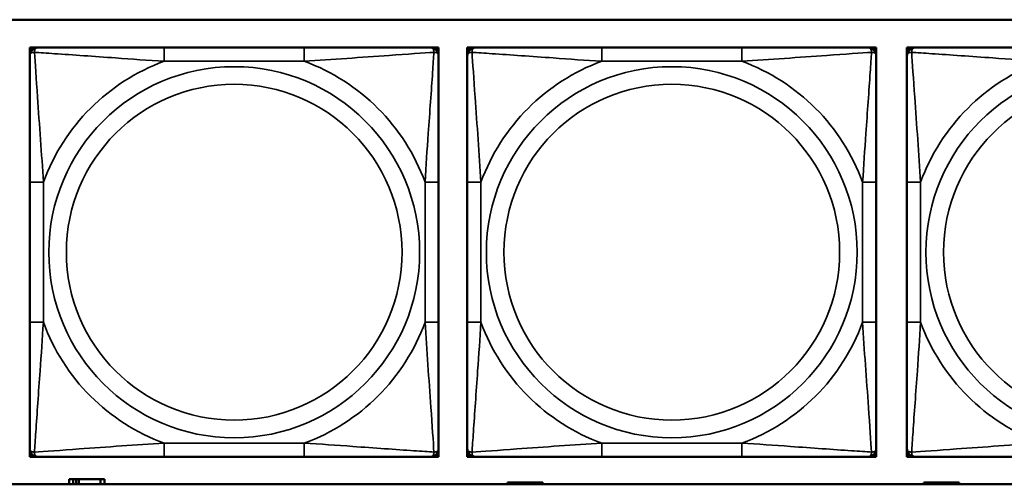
# Model space of a CAD drawing. Header units: inches. Extents: x 1.9 to 64.4, y 1.6 to 69.2.
# Tile 65 of 256: x 28.113 to 29.535, y 47.766 to 48.437. Entities that reach past the tile are written whole.
import ezdxf

# ---------------------------------------------------------------- set-up
doc = ezdxf.new("R2010")
doc.units = ezdxf.units.IN
doc.header["$MEASUREMENT"] = 0
doc.layers.add('Visible (ANSI)', color=7, linetype='Continuous', lineweight=50)
doc.layers.add('Visible Narrow (ANSI)', color=7, linetype='Continuous', lineweight=35)

msp = doc.modelspace()

# ---------------------------------------------------------------- linework, layer by layer
at = {"layer": 'Visible (ANSI)'}
for p, q in [((28.0749, 48.4366), (30.6431, 48.4366)), ((28.1275, 48.3963), (28.1334, 48.3963)), ((28.1275, 48.3904), (28.1275, 48.3963)), ((28.1334, 48.3963), (28.1393, 48.3963)), ((28.5239, 48.3963), (28.3216, 48.3963)), ((28.7062, 48.3963), (28.7121, 48.3963)), ((28.7121, 48.3963), (28.718, 48.3963)), ((28.718, 48.3963), (28.718, 48.3904)), ((28.7595, 48.3963), (28.7654, 48.3963)), ((28.7595, 48.3904), (28.7595, 48.3963)), ((28.7654, 48.3963), (28.7713, 48.3963)), ((29.1559, 48.3963), (28.9536, 48.3963)), ((29.3382, 48.3963), (29.3441, 48.3963)), ((29.3441, 48.3963), (29.35, 48.3963)), ((29.35, 48.3963), (29.35, 48.3904)), ((29.3944, 48.3963), (29.4003, 48.3963)), ((29.3944, 48.3904), (29.3944, 48.3963)), ((29.4003, 48.3963), (29.4062, 48.3963)), ((28.1275, 48.3845), (28.1275, 48.3904)), ((28.718, 48.3904), (28.718, 48.3845)), ((28.7595, 48.3845), (28.7595, 48.3904)), ((29.35, 48.3904), (29.35, 48.3845)), ((29.3944, 48.3845), (29.3944, 48.3904)), ((28.1275, 48.2022), (28.1275, 47.9999)), ((28.718, 47.9999), (28.718, 48.2022)), ((28.7595, 48.2022), (28.7595, 47.9999)), ((29.35, 47.9999), (29.35, 48.2022)), ((29.3944, 48.2022), (29.3944, 47.9999)), ((28.1275, 47.8117), (28.1275, 47.8176)), ((28.1275, 47.8058), (28.1275, 47.8117)), ((28.718, 47.8176), (28.718, 47.8117)), ((28.718, 47.8117), (28.718, 47.8058)), ((28.7595, 47.8117), (28.7595, 47.8176)), ((28.7595, 47.8058), (28.7595, 47.8117)), ((29.35, 47.8176), (29.35, 47.8117)), ((29.35, 47.8117), (29.35, 47.8058)), ((29.3944, 47.8117), (29.3944, 47.8176)), ((29.3944, 47.8058), (29.3944, 47.8117)), ((28.1334, 47.8058), (28.1275, 47.8058)), ((28.1393, 47.8058), (28.1334, 47.8058)), ((28.3216, 47.8058), (28.5239, 47.8058)), ((28.7121, 47.8058), (28.7062, 47.8058)), ((28.718, 47.8058), (28.7121, 47.8058)), ((28.7654, 47.8058), (28.7595, 47.8058)), ((28.7713, 47.8058), (28.7654, 47.8058)), ((28.9536, 47.8058), (29.1559, 47.8058)), ((29.3441, 47.8058), (29.3382, 47.8058)), ((29.35, 47.8058), (29.3441, 47.8058)), ((29.4003, 47.8058), (29.3944, 47.8058)), ((29.4062, 47.8058), (29.4003, 47.8058)), ((30.6431, 47.766), (28.0749, 47.766)), ((28.1904, 47.7736), (28.1846, 47.7736)), ((28.1846, 47.7736), (28.1846, 47.766)), ((28.1904, 47.7736), (28.1944, 47.7736)), ((28.1904, 47.766), (28.1904, 47.7736)), ((28.1944, 47.766), (28.1944, 47.7736)), ((28.1944, 47.7736), (28.1985, 47.7736)), ((28.1985, 47.7736), (28.1985, 47.766)), ((28.1985, 47.7736), (28.2297, 47.7736)), ((28.2297, 47.7736), (28.2297, 47.766)), ((28.2356, 47.7736), (28.2297, 47.7736)), ((28.2356, 47.766), (28.2356, 47.7736)), ((28.8234, 47.7686), (28.8176, 47.7686)), ((28.8176, 47.7686), (28.8176, 47.766)), ((28.8234, 47.7686), (28.8274, 47.7686)), ((28.8234, 47.766), (28.8234, 47.7686)), ((28.8274, 47.766), (28.8274, 47.7686)), ((28.8274, 47.7686), (28.8315, 47.7686)), ((28.8315, 47.7686), (28.8315, 47.766)), ((28.8315, 47.7686), (28.8627, 47.7686)), ((28.8627, 47.7686), (28.8627, 47.766)), ((28.8686, 47.7686), (28.8627, 47.7686)), ((28.8686, 47.766), (28.8686, 47.7686)), ((29.4244, 47.7686), (29.4186, 47.7686)), ((29.4186, 47.7686), (29.4186, 47.766)), ((29.4244, 47.7686), (29.4284, 47.7686)), ((29.4244, 47.766), (29.4244, 47.7686)), ((29.4284, 47.766), (29.4284, 47.7686)), ((29.4284, 47.7686), (29.4325, 47.7686)), ((29.4325, 47.7686), (29.4325, 47.766)), ((29.4325, 47.7686), (29.4637, 47.7686)), ((29.4637, 47.7686), (29.4637, 47.766)), ((29.4696, 47.7686), (29.4637, 47.7686)), ((29.4696, 47.766), (29.4696, 47.7686))]:
    msp.add_line(p, q, dxfattribs=at)
for centre, radius, start, end in [((28.1334, 48.3904), 0.00591, 90, 180), ((28.1393, 48.3845), 0.0118, 90, 180), ((28.7062, 48.3845), 0.0118, 0, 90), ((28.7121, 48.3904), 0.00591, 0, 90), ((28.7654, 48.3904), 0.00591, 90, 180), ((28.7713, 48.3845), 0.0118, 90, 180), ((29.3382, 48.3845), 0.0118, 0, 90), ((29.3441, 48.3904), 0.00591, 0, 90), ((29.4003, 48.3904), 0.00591, 90, 180), ((29.4062, 48.3845), 0.0118, 90, 180), ((28.1393, 47.8176), 0.0118, 180, 270), ((28.1334, 47.8117), 0.00591, 180, 270), ((28.7062, 47.8176), 0.0118, 270, 0), ((28.7121, 47.8117), 0.00591, 270, 0), ((28.7713, 47.8176), 0.0118, 180, 270), ((28.7654, 47.8117), 0.00591, 180, 270), ((29.3382, 47.8176), 0.0118, 270, 0), ((29.3441, 47.8117), 0.00591, 270, 0), ((29.4062, 47.8176), 0.0118, 180, 270), ((29.4003, 47.8117), 0.00591, 180, 270)]:
    msp.add_arc(centre, radius, start, end, dxfattribs=at)
for points, knots in [([(28.3216, 48.3963), (28.298, 48.3963), (28.274, 48.3963), (28.2506, 48.3963), (28.2199, 48.3963), (28.1891, 48.3963), (28.1658, 48.3963), (28.1538, 48.3963), (28.1442, 48.3963), (28.1393, 48.3963)], [0.2569537, 0.2569537, 0.2569537, 0.2569537, 0.4371919, 0.4371919, 0.4371919, 0.6739428, 0.6739428, 0.6739428, 0.7963818, 0.7963818, 0.7963818, 0.7963818]), ([(28.7062, 48.3963), (28.7005, 48.3963), (28.688, 48.3963), (28.6728, 48.3963), (28.6494, 48.3963), (28.6202, 48.3963), (28.5912, 48.3963), (28.569, 48.3963), (28.5463, 48.3963), (28.5239, 48.3963)], [-0.7968224, -0.7968224, -0.7968224, -0.7968224, -0.6514613, -0.6514613, -0.6514613, -0.427691, -0.427691, -0.427691, -0.2569517, -0.2569517, -0.2569517, -0.2569517]), ([(28.9536, 48.3963), (28.93, 48.3963), (28.906, 48.3963), (28.8826, 48.3963), (28.8519, 48.3963), (28.8211, 48.3963), (28.7978, 48.3963), (28.7858, 48.3963), (28.7762, 48.3963), (28.7713, 48.3963)], [0.2569537, 0.2569537, 0.2569537, 0.2569537, 0.4371919, 0.4371919, 0.4371919, 0.6739428, 0.6739428, 0.6739428, 0.7963818, 0.7963818, 0.7963818, 0.7963818]), ([(29.3382, 48.3963), (29.3325, 48.3963), (29.32, 48.3963), (29.3048, 48.3963), (29.2814, 48.3963), (29.2522, 48.3963), (29.2232, 48.3963), (29.201, 48.3963), (29.1783, 48.3963), (29.1559, 48.3963)], [-0.7968224, -0.7968224, -0.7968224, -0.7968224, -0.6514613, -0.6514613, -0.6514613, -0.427691, -0.427691, -0.427691, -0.2569517, -0.2569517, -0.2569517, -0.2569517]), ([(29.5886, 48.3963), (29.5649, 48.3963), (29.5409, 48.3963), (29.5175, 48.3963), (29.4869, 48.3963), (29.456, 48.3963), (29.4327, 48.3963), (29.4207, 48.3963), (29.4111, 48.3963), (29.4062, 48.3963)], [0.2569537, 0.2569537, 0.2569537, 0.2569537, 0.4371919, 0.4371919, 0.4371919, 0.6739428, 0.6739428, 0.6739428, 0.7963818, 0.7963818, 0.7963818, 0.7963818]), ([(28.1275, 48.3845), (28.1275, 48.3788), (28.1275, 48.3663), (28.1275, 48.3511), (28.1275, 48.3276), (28.1275, 48.2985), (28.1275, 48.2694), (28.1275, 48.2473), (28.1275, 48.2246), (28.1275, 48.2022)], [-0.7968224, -0.7968224, -0.7968224, -0.7968224, -0.6514613, -0.6514613, -0.6514613, -0.427691, -0.427691, -0.427691, -0.2569517, -0.2569517, -0.2569517, -0.2569517]), ([(28.718, 48.2022), (28.718, 48.2259), (28.718, 48.2498), (28.718, 48.2732), (28.718, 48.3039), (28.718, 48.3348), (28.718, 48.358), (28.718, 48.37), (28.718, 48.3797), (28.718, 48.3845)], [0.2569537, 0.2569537, 0.2569537, 0.2569537, 0.4371919, 0.4371919, 0.4371919, 0.6739428, 0.6739428, 0.6739428, 0.7963818, 0.7963818, 0.7963818, 0.7963818]), ([(28.7595, 48.3845), (28.7595, 48.3788), (28.7595, 48.3663), (28.7595, 48.3511), (28.7595, 48.3276), (28.7595, 48.2985), (28.7595, 48.2694), (28.7595, 48.2473), (28.7595, 48.2246), (28.7595, 48.2022)], [-0.7968224, -0.7968224, -0.7968224, -0.7968224, -0.6514613, -0.6514613, -0.6514613, -0.427691, -0.427691, -0.427691, -0.2569517, -0.2569517, -0.2569517, -0.2569517]), ([(29.35, 48.2022), (29.35, 48.2259), (29.35, 48.2498), (29.35, 48.2732), (29.35, 48.3039), (29.35, 48.3348), (29.35, 48.358), (29.35, 48.37), (29.35, 48.3797), (29.35, 48.3845)], [0.2569537, 0.2569537, 0.2569537, 0.2569537, 0.4371919, 0.4371919, 0.4371919, 0.6739428, 0.6739428, 0.6739428, 0.7963818, 0.7963818, 0.7963818, 0.7963818]), ([(29.3944, 48.3845), (29.3944, 48.3788), (29.3944, 48.3663), (29.3944, 48.3511), (29.3944, 48.3276), (29.3944, 48.2985), (29.3944, 48.2694), (29.3944, 48.2473), (29.3944, 48.2246), (29.3944, 48.2022)], [-0.7968224, -0.7968224, -0.7968224, -0.7968224, -0.6514613, -0.6514613, -0.6514613, -0.427691, -0.427691, -0.427691, -0.2569517, -0.2569517, -0.2569517, -0.2569517]), ([(28.1275, 47.9999), (28.1275, 47.9762), (28.1275, 47.9522), (28.1275, 47.9289), (28.1275, 47.8982), (28.1275, 47.8673), (28.1275, 47.8441), (28.1275, 47.8321), (28.1275, 47.8224), (28.1275, 47.8176)], [0.2569537, 0.2569537, 0.2569537, 0.2569537, 0.4371919, 0.4371919, 0.4371919, 0.6739428, 0.6739428, 0.6739428, 0.7963818, 0.7963818, 0.7963818, 0.7963818]), ([(28.718, 47.8176), (28.718, 47.8233), (28.718, 47.8358), (28.718, 47.851), (28.718, 47.8745), (28.718, 47.9036), (28.718, 47.9327), (28.718, 47.9548), (28.718, 47.9775), (28.718, 47.9999)], [-0.7968224, -0.7968224, -0.7968224, -0.7968224, -0.6514613, -0.6514613, -0.6514613, -0.427691, -0.427691, -0.427691, -0.2569517, -0.2569517, -0.2569517, -0.2569517]), ([(28.7595, 47.9999), (28.7595, 47.9762), (28.7595, 47.9522), (28.7595, 47.9289), (28.7595, 47.8982), (28.7595, 47.8673), (28.7595, 47.8441), (28.7595, 47.8321), (28.7595, 47.8224), (28.7595, 47.8176)], [0.2569537, 0.2569537, 0.2569537, 0.2569537, 0.4371919, 0.4371919, 0.4371919, 0.6739428, 0.6739428, 0.6739428, 0.7963818, 0.7963818, 0.7963818, 0.7963818]), ([(29.35, 47.8176), (29.35, 47.8233), (29.35, 47.8358), (29.35, 47.851), (29.35, 47.8745), (29.35, 47.9036), (29.35, 47.9327), (29.35, 47.9548), (29.35, 47.9775), (29.35, 47.9999)], [-0.7968224, -0.7968224, -0.7968224, -0.7968224, -0.6514613, -0.6514613, -0.6514613, -0.427691, -0.427691, -0.427691, -0.2569517, -0.2569517, -0.2569517, -0.2569517]), ([(29.3944, 47.9999), (29.3944, 47.9762), (29.3944, 47.9522), (29.3944, 47.9289), (29.3944, 47.8982), (29.3944, 47.8673), (29.3944, 47.8441), (29.3944, 47.8321), (29.3944, 47.8224), (29.3944, 47.8176)], [0.2569537, 0.2569537, 0.2569537, 0.2569537, 0.4371919, 0.4371919, 0.4371919, 0.6739428, 0.6739428, 0.6739428, 0.7963818, 0.7963818, 0.7963818, 0.7963818]), ([(28.1393, 47.8058), (28.145, 47.8058), (28.1575, 47.8058), (28.1727, 47.8058), (28.1962, 47.8058), (28.2253, 47.8058), (28.2544, 47.8058), (28.2766, 47.8058), (28.2992, 47.8058), (28.3216, 47.8058)], [-0.7968224, -0.7968224, -0.7968224, -0.7968224, -0.6514613, -0.6514613, -0.6514613, -0.427691, -0.427691, -0.427691, -0.2569517, -0.2569517, -0.2569517, -0.2569517]), ([(28.5239, 47.8058), (28.5476, 47.8058), (28.5716, 47.8058), (28.5949, 47.8058), (28.6256, 47.8058), (28.6565, 47.8058), (28.6797, 47.8058), (28.6918, 47.8058), (28.7014, 47.8058), (28.7062, 47.8058)], [0.2569537, 0.2569537, 0.2569537, 0.2569537, 0.4371919, 0.4371919, 0.4371919, 0.6739428, 0.6739428, 0.6739428, 0.7963818, 0.7963818, 0.7963818, 0.7963818]), ([(28.7713, 47.8058), (28.777, 47.8058), (28.7895, 47.8058), (28.8047, 47.8058), (28.8282, 47.8058), (28.8573, 47.8058), (28.8864, 47.8058), (28.9086, 47.8058), (28.9312, 47.8058), (28.9536, 47.8058)], [-0.7968224, -0.7968224, -0.7968224, -0.7968224, -0.6514613, -0.6514613, -0.6514613, -0.427691, -0.427691, -0.427691, -0.2569517, -0.2569517, -0.2569517, -0.2569517]), ([(29.1559, 47.8058), (29.1796, 47.8058), (29.2036, 47.8058), (29.2269, 47.8058), (29.2576, 47.8058), (29.2885, 47.8058), (29.3117, 47.8058), (29.3238, 47.8058), (29.3334, 47.8058), (29.3382, 47.8058)], [0.2569537, 0.2569537, 0.2569537, 0.2569537, 0.4371919, 0.4371919, 0.4371919, 0.6739428, 0.6739428, 0.6739428, 0.7963818, 0.7963818, 0.7963818, 0.7963818]), ([(29.4062, 47.8058), (29.412, 47.8058), (29.4245, 47.8058), (29.4397, 47.8058), (29.4631, 47.8058), (29.4922, 47.8058), (29.5213, 47.8058), (29.5435, 47.8058), (29.5661, 47.8058), (29.5886, 47.8058)], [-0.7968224, -0.7968224, -0.7968224, -0.7968224, -0.6514613, -0.6514613, -0.6514613, -0.427691, -0.427691, -0.427691, -0.2569517, -0.2569517, -0.2569517, -0.2569517])]:
    msp.add_open_spline(points, degree=3, knots=knots, dxfattribs=at)
at = {"layer": 'Visible Narrow (ANSI)'}
for p, q in [((28.3216, 48.3963), (28.3216, 48.3766)), ((28.5239, 48.3963), (28.5239, 48.3766)), ((28.9536, 48.3963), (28.9536, 48.3766)), ((29.1559, 48.3963), (29.1559, 48.3766)), ((28.3216, 48.3766), (28.5239, 48.3766)), ((28.9536, 48.3766), (29.1559, 48.3766)), ((28.1275, 48.2022), (28.1472, 48.2022)), ((28.1472, 47.9999), (28.1472, 48.2022)), ((28.6984, 48.2022), (28.6984, 47.9999)), ((28.718, 48.2022), (28.6984, 48.2022)), ((28.7595, 48.2022), (28.7792, 48.2022)), ((28.7792, 47.9999), (28.7792, 48.2022)), ((29.3304, 48.2022), (29.3304, 47.9999)), ((29.35, 48.2022), (29.3304, 48.2022)), ((29.3944, 48.2022), (29.4141, 48.2022)), ((29.4141, 47.9999), (29.4141, 48.2022)), ((28.1275, 47.9999), (28.1472, 47.9999)), ((28.718, 47.9999), (28.6984, 47.9999)), ((28.7595, 47.9999), (28.7792, 47.9999)), ((29.35, 47.9999), (29.3304, 47.9999)), ((29.3944, 47.9999), (29.4141, 47.9999)), ((28.5239, 47.8255), (28.3216, 47.8255)), ((28.3216, 47.8058), (28.3216, 47.8255)), ((28.5239, 47.8058), (28.5239, 47.8255)), ((29.1559, 47.8255), (28.9536, 47.8255)), ((28.9536, 47.8058), (28.9536, 47.8255)), ((29.1559, 47.8058), (29.1559, 47.8255))]:
    msp.add_line(p, q, dxfattribs=at)
for centre, radius in [((28.4228, 48.101), 0.2678), ((29.0548, 48.101), 0.2678), ((29.6897, 48.101), 0.2678), ((28.4228, 48.101), 0.2424), ((29.0548, 48.101), 0.2424), ((29.6897, 48.101), 0.2424)]:
    msp.add_circle(centre, radius, dxfattribs=at)
for centre, start, end in [((28.4228, 48.101), 110.1547, 159.8453), ((28.4228, 48.101), 20.1547, 69.8453), ((29.0548, 48.101), 110.1547, 159.8453), ((29.0548, 48.101), 20.1547, 69.8453), ((29.6897, 48.101), 110.1547, 159.8453), ((28.4228, 48.101), 200.1547, 249.8453), ((28.4228, 48.101), 290.1547, 339.8453), ((29.0548, 48.101), 200.1547, 249.8453), ((29.0548, 48.101), 290.1547, 339.8453), ((29.6897, 48.101), 200.1547, 249.8453)]:
    msp.add_arc(centre, 0.2936, start, end, dxfattribs=at)
for points, knots in [([(28.1344, 48.3895), (28.1343, 48.3903), (28.1344, 48.3911), (28.1346, 48.3925), (28.1348, 48.3932), (28.1353, 48.3941), (28.1355, 48.3944), (28.1358, 48.3948), (28.1359, 48.395), (28.1362, 48.3953), (28.1364, 48.3954), (28.137, 48.3958), (28.1374, 48.396), (28.1383, 48.3963), (28.1388, 48.3963), (28.1393, 48.3963)], [-0.00023197, -0.00023197, -0.00023197, -0.00023197, 0.00913095, 0.00913095, 0.01983142, 0.01983142, 0.02651922, 0.02651922, 0.02986312, 0.02986312, 0.03521335, 0.03521335, 0.04377373, 0.04377373, 0.0532704, 0.0532704, 0.0532704, 0.0532704]), ([(28.7062, 48.3963), (28.7068, 48.3963), (28.7073, 48.3963), (28.7082, 48.396), (28.7085, 48.3958), (28.7091, 48.3954), (28.7093, 48.3953), (28.7096, 48.395), (28.7098, 48.3948), (28.7101, 48.3944), (28.7103, 48.3941), (28.7107, 48.3932), (28.7109, 48.3925), (28.7112, 48.3911), (28.7112, 48.3903), (28.7112, 48.3895)], [-0.0532704, -0.0532704, -0.0532704, -0.0532704, -0.04377373, -0.04377373, -0.03521335, -0.03521335, -0.02986312, -0.02986312, -0.02651922, -0.02651922, -0.01983142, -0.01983142, -0.00913095, -0.00913095, 0.00023197, 0.00023197, 0.00023197, 0.00023197]), ([(28.7663, 48.3895), (28.7663, 48.3903), (28.7664, 48.3911), (28.7666, 48.3925), (28.7668, 48.3932), (28.7672, 48.3941), (28.7674, 48.3944), (28.7678, 48.3948), (28.7679, 48.395), (28.7682, 48.3953), (28.7684, 48.3954), (28.769, 48.3958), (28.7694, 48.396), (28.7703, 48.3963), (28.7708, 48.3963), (28.7713, 48.3963)], [-0.00023197, -0.00023197, -0.00023197, -0.00023197, 0.00913095, 0.00913095, 0.01983142, 0.01983142, 0.02651922, 0.02651922, 0.02986312, 0.02986312, 0.03521335, 0.03521335, 0.04377373, 0.04377373, 0.0532704, 0.0532704, 0.0532704, 0.0532704]), ([(29.3382, 48.3963), (29.3388, 48.3963), (29.3393, 48.3963), (29.3401, 48.396), (29.3405, 48.3958), (29.3411, 48.3954), (29.3413, 48.3953), (29.3416, 48.395), (29.3418, 48.3948), (29.3421, 48.3944), (29.3423, 48.3941), (29.3427, 48.3932), (29.3429, 48.3925), (29.3432, 48.3911), (29.3432, 48.3903), (29.3432, 48.3895)], [-0.0532704, -0.0532704, -0.0532704, -0.0532704, -0.04377373, -0.04377373, -0.03521335, -0.03521335, -0.02986312, -0.02986312, -0.02651922, -0.02651922, -0.01983142, -0.01983142, -0.00913095, -0.00913095, 0.00023197, 0.00023197, 0.00023197, 0.00023197]), ([(29.4013, 48.3895), (29.4013, 48.3903), (29.4013, 48.3911), (29.4015, 48.3925), (29.4017, 48.3932), (29.4022, 48.3941), (29.4024, 48.3944), (29.4027, 48.3948), (29.4028, 48.395), (29.4031, 48.3953), (29.4033, 48.3954), (29.4039, 48.3958), (29.4043, 48.396), (29.4052, 48.3963), (29.4057, 48.3963), (29.4062, 48.3963)], [-0.00023197, -0.00023197, -0.00023197, -0.00023197, 0.00913095, 0.00913095, 0.01983142, 0.01983142, 0.02651922, 0.02651922, 0.02986312, 0.02986312, 0.03521335, 0.03521335, 0.04377373, 0.04377373, 0.0532704, 0.0532704, 0.0532704, 0.0532704]), ([(28.1275, 48.3845), (28.1275, 48.385), (28.1276, 48.3855), (28.1278, 48.3864), (28.128, 48.3868), (28.1284, 48.3874), (28.1285, 48.3876), (28.1289, 48.3879), (28.129, 48.388), (28.1294, 48.3884), (28.1297, 48.3886), (28.1306, 48.389), (28.1313, 48.3892), (28.1328, 48.3894), (28.1335, 48.3895), (28.1344, 48.3895)], [-0.0532704, -0.0532704, -0.0532704, -0.0532704, -0.04377373, -0.04377373, -0.03521335, -0.03521335, -0.02986312, -0.02986312, -0.02651922, -0.02651922, -0.01983142, -0.01983142, -0.00913095, -0.00913095, 0.00023197, 0.00023197, 0.00023197, 0.00023197]), ([(28.1344, 48.3895), (28.142, 48.389), (28.152, 48.3883), (28.1891, 48.3859), (28.2208, 48.3836), (28.275, 48.3797), (28.2983, 48.378), (28.3216, 48.3766)], [-0.7478145, -0.7478145, -0.7478145, -0.7478145, -0.6493253, -0.6493253, -0.427691, -0.427691, -0.2569537, -0.2569537, -0.2569537, -0.2569537]), ([(28.1472, 48.2022), (28.1448, 48.2427), (28.1415, 48.285), (28.1369, 48.3507), (28.1353, 48.3751), (28.1344, 48.3895)], [0.2569517, 0.2569517, 0.2569517, 0.2569517, 0.5559983, 0.5559983, 0.7482818, 0.7482818, 0.7482818, 0.7482818]), ([(28.5239, 48.3766), (28.5644, 48.379), (28.6068, 48.3823), (28.6724, 48.3869), (28.6968, 48.3886), (28.7112, 48.3895)], [0.2569517, 0.2569517, 0.2569517, 0.2569517, 0.5559983, 0.5559983, 0.7482818, 0.7482818, 0.7482818, 0.7482818]), ([(28.7112, 48.3895), (28.7107, 48.3818), (28.7101, 48.3718), (28.7076, 48.3348), (28.7053, 48.303), (28.7014, 48.2488), (28.6998, 48.2256), (28.6984, 48.2022)], [-0.7478145, -0.7478145, -0.7478145, -0.7478145, -0.6493253, -0.6493253, -0.427691, -0.427691, -0.2569537, -0.2569537, -0.2569537, -0.2569537]), ([(28.7112, 48.3895), (28.712, 48.3895), (28.7128, 48.3894), (28.7142, 48.3892), (28.7149, 48.389), (28.7158, 48.3886), (28.7161, 48.3884), (28.7166, 48.388), (28.7167, 48.3879), (28.717, 48.3876), (28.7172, 48.3874), (28.7175, 48.3868), (28.7177, 48.3864), (28.718, 48.3855), (28.718, 48.385), (28.718, 48.3845)], [-0.00023197, -0.00023197, -0.00023197, -0.00023197, 0.00913095, 0.00913095, 0.01983142, 0.01983142, 0.02651922, 0.02651922, 0.02986312, 0.02986312, 0.03521335, 0.03521335, 0.04377373, 0.04377373, 0.0532704, 0.0532704, 0.0532704, 0.0532704]), ([(28.7595, 48.3845), (28.7595, 48.385), (28.7596, 48.3855), (28.7598, 48.3864), (28.76, 48.3868), (28.7604, 48.3874), (28.7605, 48.3876), (28.7609, 48.3879), (28.761, 48.388), (28.7614, 48.3884), (28.7617, 48.3886), (28.7626, 48.389), (28.7633, 48.3892), (28.7647, 48.3894), (28.7655, 48.3895), (28.7663, 48.3895)], [-0.0532704, -0.0532704, -0.0532704, -0.0532704, -0.04377373, -0.04377373, -0.03521335, -0.03521335, -0.02986312, -0.02986312, -0.02651922, -0.02651922, -0.01983142, -0.01983142, -0.00913095, -0.00913095, 0.00023197, 0.00023197, 0.00023197, 0.00023197]), ([(28.7663, 48.3895), (28.774, 48.389), (28.784, 48.3883), (28.821, 48.3859), (28.8528, 48.3836), (28.907, 48.3797), (28.9302, 48.378), (28.9536, 48.3766)], [-0.7478145, -0.7478145, -0.7478145, -0.7478145, -0.6493253, -0.6493253, -0.427691, -0.427691, -0.2569537, -0.2569537, -0.2569537, -0.2569537]), ([(28.7792, 48.2022), (28.7768, 48.2427), (28.7735, 48.285), (28.7689, 48.3507), (28.7673, 48.3751), (28.7663, 48.3895)], [0.2569517, 0.2569517, 0.2569517, 0.2569517, 0.5559983, 0.5559983, 0.7482818, 0.7482818, 0.7482818, 0.7482818]), ([(29.1559, 48.3766), (29.1964, 48.379), (29.2388, 48.3823), (29.3044, 48.3869), (29.3288, 48.3886), (29.3432, 48.3895)], [0.2569517, 0.2569517, 0.2569517, 0.2569517, 0.5559983, 0.5559983, 0.7482818, 0.7482818, 0.7482818, 0.7482818]), ([(29.3432, 48.3895), (29.3427, 48.3818), (29.342, 48.3718), (29.3396, 48.3348), (29.3373, 48.303), (29.3334, 48.2488), (29.3318, 48.2256), (29.3304, 48.2022)], [-0.7478145, -0.7478145, -0.7478145, -0.7478145, -0.6493253, -0.6493253, -0.427691, -0.427691, -0.2569537, -0.2569537, -0.2569537, -0.2569537]), ([(29.3432, 48.3895), (29.344, 48.3895), (29.3448, 48.3894), (29.3462, 48.3892), (29.3469, 48.389), (29.3478, 48.3886), (29.3481, 48.3884), (29.3485, 48.388), (29.3487, 48.3879), (29.349, 48.3876), (29.3492, 48.3874), (29.3495, 48.3868), (29.3497, 48.3864), (29.35, 48.3855), (29.35, 48.385), (29.35, 48.3845)], [-0.00023197, -0.00023197, -0.00023197, -0.00023197, 0.00913095, 0.00913095, 0.01983142, 0.01983142, 0.02651922, 0.02651922, 0.02986312, 0.02986312, 0.03521335, 0.03521335, 0.04377373, 0.04377373, 0.0532704, 0.0532704, 0.0532704, 0.0532704]), ([(29.3944, 48.3845), (29.3944, 48.385), (29.3945, 48.3855), (29.3947, 48.3864), (29.3949, 48.3868), (29.3953, 48.3874), (29.3955, 48.3876), (29.3958, 48.3879), (29.3959, 48.388), (29.3963, 48.3884), (29.3967, 48.3886), (29.3976, 48.389), (29.3982, 48.3892), (29.3997, 48.3894), (29.4004, 48.3895), (29.4013, 48.3895)], [-0.0532704, -0.0532704, -0.0532704, -0.0532704, -0.04377373, -0.04377373, -0.03521335, -0.03521335, -0.02986312, -0.02986312, -0.02651922, -0.02651922, -0.01983142, -0.01983142, -0.00913095, -0.00913095, 0.00023197, 0.00023197, 0.00023197, 0.00023197]), ([(29.4013, 48.3895), (29.4089, 48.389), (29.4189, 48.3883), (29.456, 48.3859), (29.4877, 48.3836), (29.542, 48.3797), (29.5652, 48.378), (29.5886, 48.3766)], [-0.7478145, -0.7478145, -0.7478145, -0.7478145, -0.6493253, -0.6493253, -0.427691, -0.427691, -0.2569537, -0.2569537, -0.2569537, -0.2569537]), ([(29.4141, 48.2022), (29.4117, 48.2427), (29.4084, 48.285), (29.4038, 48.3507), (29.4022, 48.3751), (29.4013, 48.3895)], [0.2569517, 0.2569517, 0.2569517, 0.2569517, 0.5559983, 0.5559983, 0.7482818, 0.7482818, 0.7482818, 0.7482818]), ([(28.1344, 47.8126), (28.1348, 47.8203), (28.1355, 47.8303), (28.138, 47.8673), (28.1402, 47.899), (28.1441, 47.9533), (28.1458, 47.9765), (28.1472, 47.9999)], [-0.7478145, -0.7478145, -0.7478145, -0.7478145, -0.6493253, -0.6493253, -0.427691, -0.427691, -0.2569537, -0.2569537, -0.2569537, -0.2569537]), ([(28.6984, 47.9999), (28.7008, 47.9594), (28.7041, 47.9171), (28.7087, 47.8514), (28.7103, 47.827), (28.7112, 47.8126)], [0.2569517, 0.2569517, 0.2569517, 0.2569517, 0.5559983, 0.5559983, 0.7482818, 0.7482818, 0.7482818, 0.7482818]), ([(28.7663, 47.8126), (28.7668, 47.8203), (28.7675, 47.8303), (28.77, 47.8673), (28.7722, 47.899), (28.7761, 47.9533), (28.7778, 47.9765), (28.7792, 47.9999)], [-0.7478145, -0.7478145, -0.7478145, -0.7478145, -0.6493253, -0.6493253, -0.427691, -0.427691, -0.2569537, -0.2569537, -0.2569537, -0.2569537]), ([(29.3304, 47.9999), (29.3327, 47.9594), (29.336, 47.9171), (29.3407, 47.8514), (29.3423, 47.827), (29.3432, 47.8126)], [0.2569517, 0.2569517, 0.2569517, 0.2569517, 0.5559983, 0.5559983, 0.7482818, 0.7482818, 0.7482818, 0.7482818]), ([(29.4013, 47.8126), (29.4018, 47.8203), (29.4024, 47.8303), (29.4049, 47.8673), (29.4072, 47.899), (29.4111, 47.9533), (29.4127, 47.9765), (29.4141, 47.9999)], [-0.7478145, -0.7478145, -0.7478145, -0.7478145, -0.6493253, -0.6493253, -0.427691, -0.427691, -0.2569537, -0.2569537, -0.2569537, -0.2569537]), ([(28.3216, 47.8255), (28.2811, 47.8231), (28.2388, 47.8198), (28.1731, 47.8152), (28.1487, 47.8135), (28.1344, 47.8126)], [0.2569517, 0.2569517, 0.2569517, 0.2569517, 0.5559983, 0.5559983, 0.7482818, 0.7482818, 0.7482818, 0.7482818]), ([(28.7112, 47.8126), (28.7035, 47.8131), (28.6935, 47.8138), (28.6565, 47.8162), (28.6248, 47.8185), (28.5705, 47.8224), (28.5473, 47.824), (28.5239, 47.8255)], [-0.7478145, -0.7478145, -0.7478145, -0.7478145, -0.6493253, -0.6493253, -0.427691, -0.427691, -0.2569537, -0.2569537, -0.2569537, -0.2569537]), ([(28.9536, 47.8255), (28.9131, 47.8231), (28.8708, 47.8198), (28.8051, 47.8152), (28.7807, 47.8135), (28.7663, 47.8126)], [0.2569517, 0.2569517, 0.2569517, 0.2569517, 0.5559983, 0.5559983, 0.7482818, 0.7482818, 0.7482818, 0.7482818]), ([(29.3432, 47.8126), (29.3355, 47.8131), (29.3255, 47.8138), (29.2885, 47.8162), (29.2568, 47.8185), (29.2025, 47.8224), (29.1793, 47.824), (29.1559, 47.8255)], [-0.7478145, -0.7478145, -0.7478145, -0.7478145, -0.6493253, -0.6493253, -0.427691, -0.427691, -0.2569537, -0.2569537, -0.2569537, -0.2569537]), ([(29.5886, 47.8255), (29.5481, 47.8231), (29.5057, 47.8198), (29.4401, 47.8152), (29.4156, 47.8135), (29.4013, 47.8126)], [0.2569517, 0.2569517, 0.2569517, 0.2569517, 0.5559983, 0.5559983, 0.7482818, 0.7482818, 0.7482818, 0.7482818]), ([(28.1344, 47.8126), (28.1335, 47.8126), (28.1328, 47.8127), (28.1313, 47.8129), (28.1306, 47.8131), (28.1297, 47.8135), (28.1294, 47.8137), (28.129, 47.8141), (28.1289, 47.8142), (28.1285, 47.8145), (28.1284, 47.8147), (28.128, 47.8153), (28.1278, 47.8157), (28.1276, 47.8165), (28.1275, 47.817), (28.1275, 47.8176)], [-0.00023197, -0.00023197, -0.00023197, -0.00023197, 0.00913095, 0.00913095, 0.01983142, 0.01983142, 0.02651922, 0.02651922, 0.02986312, 0.02986312, 0.03521335, 0.03521335, 0.04377373, 0.04377373, 0.0532704, 0.0532704, 0.0532704, 0.0532704]), ([(28.1393, 47.8058), (28.1388, 47.8058), (28.1383, 47.8058), (28.1374, 47.8061), (28.137, 47.8063), (28.1364, 47.8067), (28.1362, 47.8068), (28.1359, 47.8071), (28.1358, 47.8073), (28.1355, 47.8077), (28.1353, 47.808), (28.1348, 47.8089), (28.1346, 47.8096), (28.1344, 47.811), (28.1343, 47.8118), (28.1344, 47.8126)], [-0.0532704, -0.0532704, -0.0532704, -0.0532704, -0.04377373, -0.04377373, -0.03521335, -0.03521335, -0.02986312, -0.02986312, -0.02651922, -0.02651922, -0.01983142, -0.01983142, -0.00913095, -0.00913095, 0.00023197, 0.00023197, 0.00023197, 0.00023197]), ([(28.7112, 47.8126), (28.7112, 47.8118), (28.7112, 47.811), (28.7109, 47.8096), (28.7107, 47.8089), (28.7103, 47.808), (28.7101, 47.8077), (28.7098, 47.8073), (28.7096, 47.8071), (28.7093, 47.8068), (28.7091, 47.8067), (28.7085, 47.8063), (28.7082, 47.8061), (28.7073, 47.8058), (28.7068, 47.8058), (28.7062, 47.8058)], [-0.00023197, -0.00023197, -0.00023197, -0.00023197, 0.00913095, 0.00913095, 0.01983142, 0.01983142, 0.02651922, 0.02651922, 0.02986312, 0.02986312, 0.03521335, 0.03521335, 0.04377373, 0.04377373, 0.0532704, 0.0532704, 0.0532704, 0.0532704]), ([(28.718, 47.8176), (28.718, 47.817), (28.718, 47.8165), (28.7177, 47.8157), (28.7175, 47.8153), (28.7172, 47.8147), (28.717, 47.8145), (28.7167, 47.8142), (28.7166, 47.8141), (28.7161, 47.8137), (28.7158, 47.8135), (28.7149, 47.8131), (28.7142, 47.8129), (28.7128, 47.8127), (28.712, 47.8126), (28.7112, 47.8126)], [-0.0532704, -0.0532704, -0.0532704, -0.0532704, -0.04377373, -0.04377373, -0.03521335, -0.03521335, -0.02986312, -0.02986312, -0.02651922, -0.02651922, -0.01983142, -0.01983142, -0.00913095, -0.00913095, 0.00023197, 0.00023197, 0.00023197, 0.00023197]), ([(28.7663, 47.8126), (28.7655, 47.8126), (28.7647, 47.8127), (28.7633, 47.8129), (28.7626, 47.8131), (28.7617, 47.8135), (28.7614, 47.8137), (28.761, 47.8141), (28.7609, 47.8142), (28.7605, 47.8145), (28.7604, 47.8147), (28.76, 47.8153), (28.7598, 47.8157), (28.7596, 47.8165), (28.7595, 47.817), (28.7595, 47.8176)], [-0.00023197, -0.00023197, -0.00023197, -0.00023197, 0.00913095, 0.00913095, 0.01983142, 0.01983142, 0.02651922, 0.02651922, 0.02986312, 0.02986312, 0.03521335, 0.03521335, 0.04377373, 0.04377373, 0.0532704, 0.0532704, 0.0532704, 0.0532704]), ([(28.7713, 47.8058), (28.7708, 47.8058), (28.7703, 47.8058), (28.7694, 47.8061), (28.769, 47.8063), (28.7684, 47.8067), (28.7682, 47.8068), (28.7679, 47.8071), (28.7678, 47.8073), (28.7674, 47.8077), (28.7672, 47.808), (28.7668, 47.8089), (28.7666, 47.8096), (28.7664, 47.811), (28.7663, 47.8118), (28.7663, 47.8126)], [-0.0532704, -0.0532704, -0.0532704, -0.0532704, -0.04377373, -0.04377373, -0.03521335, -0.03521335, -0.02986312, -0.02986312, -0.02651922, -0.02651922, -0.01983142, -0.01983142, -0.00913095, -0.00913095, 0.00023197, 0.00023197, 0.00023197, 0.00023197]), ([(29.3432, 47.8126), (29.3432, 47.8118), (29.3432, 47.811), (29.3429, 47.8096), (29.3427, 47.8089), (29.3423, 47.808), (29.3421, 47.8077), (29.3418, 47.8073), (29.3416, 47.8071), (29.3413, 47.8068), (29.3411, 47.8067), (29.3405, 47.8063), (29.3401, 47.8061), (29.3393, 47.8058), (29.3388, 47.8058), (29.3382, 47.8058)], [-0.00023197, -0.00023197, -0.00023197, -0.00023197, 0.00913095, 0.00913095, 0.01983142, 0.01983142, 0.02651922, 0.02651922, 0.02986312, 0.02986312, 0.03521335, 0.03521335, 0.04377373, 0.04377373, 0.0532704, 0.0532704, 0.0532704, 0.0532704]), ([(29.35, 47.8176), (29.35, 47.817), (29.35, 47.8165), (29.3497, 47.8157), (29.3495, 47.8153), (29.3492, 47.8147), (29.349, 47.8145), (29.3487, 47.8142), (29.3485, 47.8141), (29.3481, 47.8137), (29.3478, 47.8135), (29.3469, 47.8131), (29.3462, 47.8129), (29.3448, 47.8127), (29.344, 47.8126), (29.3432, 47.8126)], [-0.0532704, -0.0532704, -0.0532704, -0.0532704, -0.04377373, -0.04377373, -0.03521335, -0.03521335, -0.02986312, -0.02986312, -0.02651922, -0.02651922, -0.01983142, -0.01983142, -0.00913095, -0.00913095, 0.00023197, 0.00023197, 0.00023197, 0.00023197]), ([(29.4013, 47.8126), (29.4004, 47.8126), (29.3997, 47.8127), (29.3982, 47.8129), (29.3976, 47.8131), (29.3967, 47.8135), (29.3963, 47.8137), (29.3959, 47.8141), (29.3958, 47.8142), (29.3955, 47.8145), (29.3953, 47.8147), (29.3949, 47.8153), (29.3947, 47.8157), (29.3945, 47.8165), (29.3944, 47.817), (29.3944, 47.8176)], [-0.00023197, -0.00023197, -0.00023197, -0.00023197, 0.00913095, 0.00913095, 0.01983142, 0.01983142, 0.02651922, 0.02651922, 0.02986312, 0.02986312, 0.03521335, 0.03521335, 0.04377373, 0.04377373, 0.0532704, 0.0532704, 0.0532704, 0.0532704]), ([(29.4062, 47.8058), (29.4057, 47.8058), (29.4052, 47.8058), (29.4043, 47.8061), (29.4039, 47.8063), (29.4033, 47.8067), (29.4031, 47.8068), (29.4028, 47.8071), (29.4027, 47.8073), (29.4024, 47.8077), (29.4022, 47.808), (29.4017, 47.8089), (29.4015, 47.8096), (29.4013, 47.811), (29.4013, 47.8118), (29.4013, 47.8126)], [-0.0532704, -0.0532704, -0.0532704, -0.0532704, -0.04377373, -0.04377373, -0.03521335, -0.03521335, -0.02986312, -0.02986312, -0.02651922, -0.02651922, -0.01983142, -0.01983142, -0.00913095, -0.00913095, 0.00023197, 0.00023197, 0.00023197, 0.00023197])]:
    msp.add_open_spline(points, degree=3, knots=knots, dxfattribs=at)

doc.saveas('drawing.dxf')
